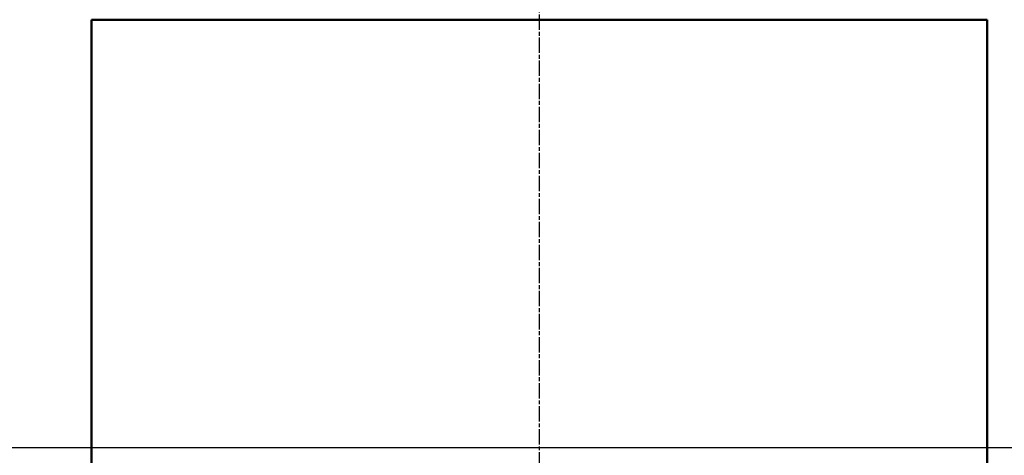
# Model space of a CAD drawing. Header units: millimetres. Extents: x -34725 to 178350, y -13707 to 126150.
# Tile 153 of 256: x 44800 to 45569, y 9328 to 9668. Entities that reach past the tile are written whole.
import ezdxf

# ---------------------------------------------------------------- set-up
doc = ezdxf.new("R2010")
doc.units = ezdxf.units.MM
doc.linetypes.add('AM_ISO08W050', pattern=[18, 12, -1.5, 3, -1.5])
doc.layers.get('Defpoints').update_dxf_attribs({"linetype": 'CONTINUOUS'})
for name, color, linetype, lineweight in [('AM_0', 7, 'CONTINUOUS', 50), ('AM_5', 3, 'CONTINUOUS', 25), ('AM_7', 4, 'AM_ISO08W050', 25), ('P-AM_0', 7, 'CONTINUOUS', 50), ('Sichtbar (ISO)', 7, 'CONTINUOUS', 50)]:
    doc.layers.add(name, color=color, linetype=linetype, lineweight=lineweight)
doc.styles.get("Standard").update_dxf_attribs({"font": 'isocp.shx'})
doc.dimstyles.new('AM_ISO', dxfattribs={"dimtxt": 3.5, "dimasz": 2.5, "dimexe": 2, "dimexo": 1, "dimgap": 0.6, "dimtad": 1, "dimdsep": 46, "dimtxsty": 'Standard', "dimcen": 0, "dimclrd": 256, "dimclre": 256, "dimclrt": 2, "dimadec": 0, "dimazin": 2, "dimtp": 0.1, "dimtm": 0.1, "dimtfac": 0.71, "dimtmove": 0, "dimatfit": 3, "dimfxl": 1, "dimtfill": 1, "dimtfillclr": 256, "dimlwd": -1, "dimlwe": -1, "dimarcsym": 0})

# ---------------------------------------------------------------- blocks, each defined once
blk = doc.blocks.new('*D66')
at = {"layer": 'AM_5', "transparency": 16777216}
for p, q in [((42676.9, 5358.19), (42676.9, 9633.73)), ((49596.9, 4508.19), (49596.9, 9633.73)), ((43051.9, 9333.73), (49221.9, 9333.73))]:
    blk.add_line(p, q, dxfattribs=at)
for points in [[(43051.9, 9396.23), (43051.9, 9271.23), (42676.9, 9333.73)], [(49221.9, 9396.23), (49221.9, 9271.23), (49596.9, 9333.73)]]:
    blk.add_solid(points, dxfattribs=at)
at = {"layer": 'Defpoints', "color": 0, "transparency": 16777216}
for p in [(49596.9, 9333.73), (42676.9, 5208.19), (49596.9, 4358.19)]:
    blk.add_point(p, dxfattribs=at)
at = {"layer": 'AM_5', "color": 2, "transparency": 16777216, "insert": (47122.13, 9817.38), "char_height": 525, "attachment_point": 5, "bg_fill": 3, "box_fill_scale": 1.1, "bg_fill_color": 256, "bg_fill_true_color": 13158600, "bg_fill_transparency": 0}
blk.add_mtext('6920', dxfattribs=at)
blk = doc.blocks.new('A$C5cacc3fa')
at = {"layer": 'AM_7'}
blk.add_line((-1738.33, -2368.79), (191.62, -2368.79), dxfattribs=at)
at = {"layer": 'Sichtbar (ISO)'}
for p, q in [((-416.33, -2018.79), (-56.33, -2018.79)), ((-56.33, -2718.79), (-56.33, -2018.79)), ((-416.33, -2718.79), (-56.33, -2718.79))]:
    blk.add_line(p, q, dxfattribs=at)
blk = doc.blocks.new('PP_DRIVE DETAIL TOP VIEW_klein_1')
at = {"layer": 'AM_0', "xscale": -1}
blk.add_blockref('A$C5cacc3fa', (-3251.33, -1161.21), dxfattribs=at)

msp = doc.modelspace()

# ---------------------------------------------------------------- dimensions: what is measured, and where the dimension line sits
at = {"layer": 'AM_5'}
dim = msp.add_linear_dim(base=(49596.896, 9333.725), p1=(42676.896, 5208.188), p2=(49596.896, 4358.188), dimstyle='AM_ISO', override={"dimscale": 150, "dimtmove": 2}, dxfattribs=at)
dim.commit()
dim.dimension.update_dxf_attribs({"geometry": '*D66', "text_midpoint": (47122.13, 9817.383), "dimtype": 160})

# ---------------------------------------------------------------- next in the draw order: block references
at = {"layer": 'P-AM_0', "xscale": -1, "rotation": 90}
msp.add_blockref('PP_DRIVE DETAIL TOP VIEW_klein_1', (41675.64, 6473.188), dxfattribs=at)

doc.saveas('drawing.dxf')
